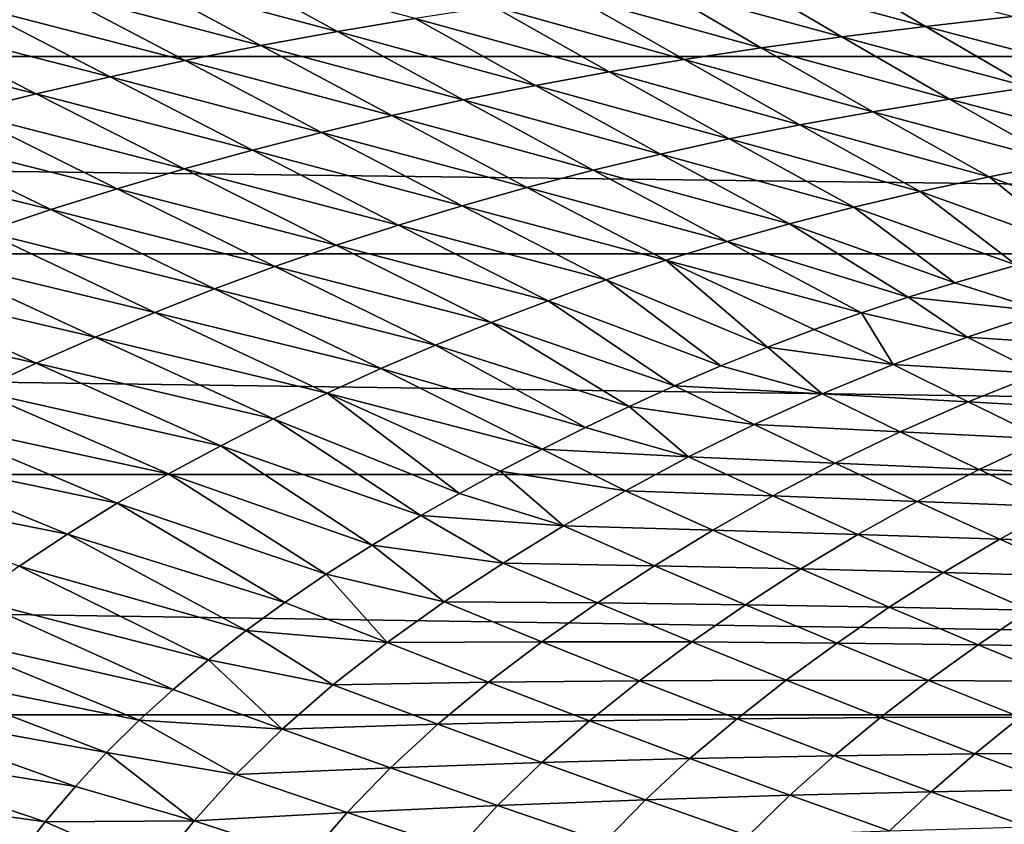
# Model space of a CAD drawing. Header units: metres. Extents: x -160 to 52, y -25 to 25.
# Tile 29 of 168: x -68 to -58, y 11 to 19. Entities that reach past the tile are written whole.
import ezdxf

# ---------------------------------------------------------------- set-up
doc = ezdxf.new("R2010")
doc.units = ezdxf.units.M
doc.layers.add('solid_509089_SW0001', color=7, linetype='CONTINUOUS')

msp = doc.modelspace()

# ---------------------------------------------------------------- linework, layer by layer
at = {"layer": 'solid_509089_SW0001'}
for points in [[(-159.199997, 20.469452, -13.46297), (-2.2, 20.469452, -13.46297), (-2.2, 18.768089, -15.748297)], [(-159.199997, 18.768089, -15.748297), (-159.199997, 20.469452, -13.46297), (-2.2, 18.768089, -15.748297)], [(-65.689278, 19.672653, 19.180714), (-66.50309, 19.550064, 19.241394), (-64.489189, 19.016115, 21.22525)], [(-65.689278, 19.672653, 19.180714), (-64.489189, 19.016115, 21.22525), (-63.722393, 19.144125, 21.177629)], [(-59.648785, 19.653711, 21.117506), (-60.515053, 19.564802, 21.109821), (-58.665737, 19.066225, 23.274443)], [(-59.648785, 19.653711, 21.117506), (-58.665737, 19.066225, 23.274443), (-57.805351, 19.164156, 23.288736)], [(-66.50309, 19.550064, 19.241394), (-67.311432, 19.417274, 19.316584), (-65.249084, 18.877388, 21.286491)], [(-66.50309, 19.550064, 19.241394), (-65.249084, 18.877388, 21.286491), (-64.489189, 19.016115, 21.22525)], [(-60.515053, 19.564802, 21.109821), (-61.351151, 19.470419, 21.11076), (-59.49514, 18.96254, 23.268602)], [(-60.515053, 19.564802, 21.109821), (-59.49514, 18.96254, 23.268602), (-58.665737, 19.066225, 23.274443)], [(-67.311432, 19.417274, 19.316584), (-68.112015, 19.274452, 19.406832), (-66.001205, 18.728098, 21.361761)], [(-67.311432, 19.417274, 19.316584), (-66.001205, 18.728098, 21.361761), (-65.249084, 18.877388, 21.286491)], [(-61.351151, 19.470419, 21.11076), (-62.158691, 19.370106, 21.121326), (-60.291893, 18.853384, 23.271708)], [(-61.351151, 19.470419, 21.11076), (-60.291893, 18.853384, 23.271708), (-59.49514, 18.96254, 23.268602)], [(-62.158691, 19.370106, 21.121326), (-62.94659, 19.261892, 21.143171), (-61.057579, 18.73826, 23.284559)], [(-62.158691, 19.370106, 21.121326), (-61.057579, 18.73826, 23.284559), (-60.291893, 18.853384, 23.271708)], [(-68.112015, 19.274452, 19.406832), (-68.904655, 19.121351, 19.51273), (-66.743622, 18.568611, 21.451454)], [(-68.112015, 19.274452, 19.406832), (-66.743622, 18.568611, 21.451454), (-66.001205, 18.728098, 21.361761)], [(-62.94659, 19.261892, 21.143171), (-63.722393, 19.144125, 21.177629), (-61.800777, 18.614988, 23.308609)], [(-62.94659, 19.261892, 21.143171), (-61.800777, 18.614988, 23.308609), (-61.057579, 18.73826, 23.284559)], [(-68.904655, 19.121351, 19.51273), (-69.691422, 18.957277, 19.634937), (-67.476357, 18.398859, 21.556007)], [(-68.904655, 19.121351, 19.51273), (-67.476357, 18.398859, 21.556007), (-66.743622, 18.568611, 21.451454)], [(-63.722393, 19.144125, 21.177629), (-64.489189, 19.016115, 21.22525), (-62.528851, 18.481764, 23.345026)], [(-63.722393, 19.144125, 21.177629), (-62.528851, 18.481764, 23.345026), (-61.800777, 18.614988, 23.308609)], [(-57.805351, 19.164156, 23.288736), (-58.665737, 19.066225, 23.274443), (-56.810528, 18.578892, 25.572874)], [(-58.665737, 19.066225, 23.274443), (-59.49514, 18.96254, 23.268602), (-57.636475, 18.464949, 25.561283)], [(-58.665737, 19.066225, 23.274443), (-57.636475, 18.464949, 25.561283), (-56.810528, 18.578892, 25.572874)], [(-69.691422, 18.957277, 19.634937), (-68.201508, 18.218294, 21.675903), (-67.476357, 18.398859, 21.556007)], [(-64.489189, 19.016115, 21.22525), (-65.249084, 18.877388, 21.286491), (-63.245136, 18.337906, 23.394274)], [(-64.489189, 19.016115, 21.22525), (-63.245136, 18.337906, 23.394274), (-62.528851, 18.481764, 23.345026)], [(-59.49514, 18.96254, 23.268602), (-60.291893, 18.853384, 23.271708), (-58.429077, 18.34544, 25.558708)], [(-59.49514, 18.96254, 23.268602), (-58.429077, 18.34544, 25.558708), (-57.636475, 18.464949, 25.561283)], [(-65.249084, 18.877388, 21.286491), (-66.001205, 18.728098, 21.361761), (-63.952007, 18.182987, 23.456717)], [(-65.249084, 18.877388, 21.286491), (-63.952007, 18.182987, 23.456717), (-63.245136, 18.337906, 23.394274)], [(-60.291893, 18.853384, 23.271708), (-61.057579, 18.73826, 23.284559), (-59.186771, 18.220697, 25.565374)], [(-60.291893, 18.853384, 23.271708), (-59.186771, 18.220697, 25.565374), (-58.429077, 18.34544, 25.558708)], [(-159.199997, 18.768089, -15.748297), (-2.2, 18.768089, -15.748297), (-2.2, 16.81292, -17.820654)], [(-159.199997, 16.81292, -17.820654), (-159.199997, 18.768089, -15.748297), (-2.2, 16.81292, -17.820654)], [(-61.057579, 18.73826, 23.284559), (-61.800777, 18.614988, 23.308609), (-59.911118, 18.090183, 25.58182)], [(-61.057579, 18.73826, 23.284559), (-59.911118, 18.090183, 25.58182), (-59.186771, 18.220697, 25.565374)], [(-66.001205, 18.728098, 21.361761), (-66.743622, 18.568611, 21.451454), (-64.648926, 18.017323, 23.532642)], [(-66.001205, 18.728098, 21.361761), (-64.648926, 18.017323, 23.532642), (-63.952007, 18.182987, 23.456717)], [(-66.743622, 18.568611, 21.451454), (-67.476357, 18.398859, 21.556007), (-65.33432, 17.841492, 23.622309)], [(-66.743622, 18.568611, 21.451454), (-65.33432, 17.841492, 23.622309), (-64.648926, 18.017323, 23.532642)], [(-61.800777, 18.614988, 23.308609), (-62.528851, 18.481764, 23.345026), (-60.610355, 17.951519, 25.609226)], [(-61.800777, 18.614988, 23.308609), (-60.610355, 17.951519, 25.609226), (-59.911118, 18.090183, 25.58182)], [(-62.528851, 18.481764, 23.345026), (-63.245136, 18.337906, 23.394274), (-61.291679, 17.802753, 25.648569)], [(-62.528851, 18.481764, 23.345026), (-61.291679, 17.802753, 25.648569), (-60.610355, 17.951519, 25.609226)], [(-57.636475, 18.464949, 25.561283), (-58.429077, 18.34544, 25.558708), (-56.560795, 17.853699, 27.989046)], [(-67.476357, 18.398859, 21.556007), (-68.201508, 18.218294, 21.675903), (-66.008385, 17.655607, 23.726006)], [(-67.476357, 18.398859, 21.556007), (-66.008385, 17.655607, 23.726006), (-65.33432, 17.841492, 23.622309)], [(-58.429077, 18.34544, 25.558708), (-59.186771, 18.220697, 25.565374), (-57.316769, 17.717461, 27.99177)], [(-58.429077, 18.34544, 25.558708), (-57.316769, 17.717461, 27.99177), (-56.560795, 17.853699, 27.989046)], [(-63.245136, 18.337906, 23.394274), (-63.952007, 18.182987, 23.456717), (-61.95863, 17.643198, 25.700232)], [(-63.245136, 18.337906, 23.394274), (-61.95863, 17.643198, 25.700232), (-61.291679, 17.802753, 25.648569)], [(-68.201508, 18.218294, 21.675903), (-68.921455, 18.026155, 21.811838), (-66.673256, 17.45927, 23.844051)], [(-68.201508, 18.218294, 21.675903), (-66.673256, 17.45927, 23.844051), (-66.008385, 17.655607, 23.726006)], [(-63.952007, 18.182987, 23.456717), (-64.648926, 18.017323, 23.532642), (-62.613857, 17.472462, 25.764513)], [(-63.952007, 18.182987, 23.456717), (-62.613857, 17.472462, 25.764513), (-61.95863, 17.643198, 25.700232)], [(-59.186771, 18.220697, 25.565374), (-59.911118, 18.090183, 25.58182), (-58.035854, 17.5765, 28.003912)], [(-59.186771, 18.220697, 25.565374), (-58.035854, 17.5765, 28.003912), (-57.316769, 17.717461, 27.99177)], [(-59.911118, 18.090183, 25.58182), (-60.610355, 17.951519, 25.609226), (-58.719589, 17.43026, 28.025667)], [(-59.911118, 18.090183, 25.58182), (-58.719589, 17.43026, 28.025667), (-58.035854, 17.5765, 28.003912)], [(-68.921455, 18.026155, 21.811838), (-69.639053, 17.8211, 21.965162), (-67.331291, 17.25189, 23.976967)], [(-68.921455, 18.026155, 21.811838), (-67.331291, 17.25189, 23.976967), (-66.673256, 17.45927, 23.844051)], [(-64.648926, 18.017323, 23.532642), (-65.33432, 17.841492, 23.622309), (-63.257141, 17.291014, 25.841599)], [(-64.648926, 18.017323, 23.532642), (-63.257141, 17.291014, 25.841599), (-62.613857, 17.472462, 25.764513)], [(-60.610355, 17.951519, 25.609226), (-61.291679, 17.802753, 25.648569), (-59.375881, 17.276178, 28.05789)], [(-60.610355, 17.951519, 25.609226), (-59.375881, 17.276178, 28.05789), (-58.719589, 17.43026, 28.025667)], [(-69.639053, 17.8211, 21.965162), (-67.985283, 17.032324, 24.125868), (-67.331291, 17.25189, 23.976967)], [(-65.33432, 17.841492, 23.622309), (-66.008385, 17.655607, 23.726006), (-63.887218, 17.099628, 25.931629)], [(-65.33432, 17.841492, 23.622309), (-63.887218, 17.099628, 25.931629), (-63.257141, 17.291014, 25.841599)], [(-61.291679, 17.802753, 25.648569), (-61.95863, 17.643198, 25.700232), (-60.011761, 17.112156, 28.101313)], [(-61.291679, 17.802753, 25.648569), (-60.011761, 17.112156, 28.101313), (-59.375881, 17.276178, 28.05789)], [(-57.316769, 17.717461, 27.99177), (-58.035854, 17.5765, 28.003912), (-56.519535, 17.014397, 30.547821)], [(-66.008385, 17.655607, 23.726006), (-66.673256, 17.45927, 23.844051), (-64.504478, 16.898596, 26.034769)], [(-66.008385, 17.655607, 23.726006), (-64.504478, 16.898596, 26.034769), (-63.887218, 17.099628, 25.931629)], [(-61.95863, 17.643198, 25.700232), (-62.613857, 17.472462, 25.764513), (-60.630962, 16.937479, 28.156267)], [(-61.95863, 17.643198, 25.700232), (-60.630962, 16.937479, 28.156267), (-60.011761, 17.112156, 28.101313)], [(-58.035854, 17.5765, 28.003912), (-58.719589, 17.43026, 28.025667), (-57.145885, 16.86412, 30.570789)], [(-58.035854, 17.5765, 28.003912), (-57.145885, 16.86412, 30.570789), (-56.519535, 17.014397, 30.547821)], [(-62.613857, 17.472462, 25.764513), (-63.257141, 17.291014, 25.841599), (-61.236382, 16.751762, 28.223013)], [(-62.613857, 17.472462, 25.764513), (-61.236382, 16.751762, 28.223013), (-60.630962, 16.937479, 28.156267)], [(-66.673256, 17.45927, 23.844051), (-67.331291, 17.25189, 23.976967), (-65.111061, 16.687668, 26.151201)], [(-66.673256, 17.45927, 23.844051), (-65.111061, 16.687668, 26.151201), (-64.504478, 16.898596, 26.034769)], [(-58.719589, 17.43026, 28.025667), (-59.375881, 17.276178, 28.05789), (-57.763065, 16.703167, 30.603361)], [(-58.719589, 17.43026, 28.025667), (-57.763065, 16.703167, 30.603361), (-57.145885, 16.86412, 30.570789)], [(-63.257141, 17.291014, 25.841599), (-63.887218, 17.099628, 25.931629), (-61.828083, 16.555601, 28.301666)], [(-63.257141, 17.291014, 25.841599), (-61.828083, 16.555601, 28.301666), (-61.236382, 16.751762, 28.223013)], [(-59.375881, 17.276178, 28.05789), (-60.011761, 17.112156, 28.101313), (-58.375275, 16.528275, 30.646952)], [(-59.375881, 17.276178, 28.05789), (-58.375275, 16.528275, 30.646952), (-57.763065, 16.703167, 30.603361)], [(-67.331291, 17.25189, 23.976967), (-67.985283, 17.032324, 24.125868), (-65.709305, 16.466408, 26.281286)], [(-67.331291, 17.25189, 23.976967), (-65.709305, 16.466408, 26.281286), (-65.111061, 16.687668, 26.151201)], [(-63.887218, 17.099628, 25.931629), (-64.504478, 16.898596, 26.034769), (-62.405128, 16.349947, 28.392284)], [(-63.887218, 17.099628, 25.931629), (-62.405128, 16.349947, 28.392284), (-61.828083, 16.555601, 28.301666)], [(-60.011761, 17.112156, 28.101313), (-60.630962, 16.937479, 28.156267), (-58.835831, 16.385571, 30.687992)], [(-60.011761, 17.112156, 28.101313), (-58.835831, 16.385571, 30.687992), (-58.375275, 16.528275, 30.646952)], [(-67.985283, 17.032324, 24.125868), (-68.637764, 16.799335, 24.291994), (-66.301895, 16.233885, 26.425932)], [(-67.985283, 17.032324, 24.125868), (-66.301895, 16.233885, 26.425932), (-65.709305, 16.466408, 26.281286)], [(-64.504478, 16.898596, 26.034769), (-65.111061, 16.687668, 26.151201), (-62.968048, 16.135241, 28.494938)], [(-64.504478, 16.898596, 26.034769), (-62.968048, 16.135241, 28.494938), (-62.405128, 16.349947, 28.392284)], [(-60.630962, 16.937479, 28.156267), (-61.236382, 16.751762, 28.223013), (-59.300488, 16.231312, 30.737207)], [(-60.630962, 16.937479, 28.156267), (-59.300488, 16.231312, 30.737207), (-58.835831, 16.385571, 30.687992)], [(-159.199997, 16.81292, -17.820654), (-2.2, 16.81292, -17.820654), (-2.2, 14.630385, -19.652018)], [(-159.199997, 14.630385, -19.652018), (-159.199997, 16.81292, -17.820654), (-2.2, 14.630385, -19.652018)], [(-68.637764, 16.799335, 24.291994), (-69.287918, 16.551746, 24.476639), (-66.891312, 15.98908, 26.586159)], [(-68.637764, 16.799335, 24.291994), (-66.891312, 15.98908, 26.586159), (-66.301895, 16.233885, 26.425932)], [(-65.111061, 16.687668, 26.151201), (-65.709305, 16.466408, 26.281286), (-63.518978, 15.911362, 28.609701)], [(-65.111061, 16.687668, 26.151201), (-63.518978, 15.911362, 28.609701), (-62.968048, 16.135241, 28.494938)], [(-61.236382, 16.751762, 28.223013), (-61.828083, 16.555601, 28.301666), (-60.231457, 15.889645, 30.861639)], [(-61.236382, 16.751762, 28.223013), (-59.767223, 16.065548, 30.795078), (-59.300488, 16.231312, 30.737207)], [(-61.236382, 16.751762, 28.223013), (-60.231457, 15.889645, 30.861639), (-59.767223, 16.065548, 30.795078)], [(-57.485474, 16.244761, 32.022671), (-57.763065, 16.703167, 30.603361), (-58.375275, 16.528275, 30.646952)], [(-69.287918, 16.551746, 24.476639), (-69.93293, 16.288418, 24.681114), (-67.476959, 15.731085, 26.763056)], [(-69.287918, 16.551746, 24.476639), (-67.476959, 15.731085, 26.763056), (-66.891312, 15.98908, 26.586159)], [(-61.828083, 16.555601, 28.301666), (-62.405128, 16.349947, 28.392284), (-60.691799, 15.704072, 30.937237)], [(-61.828083, 16.555601, 28.301666), (-60.691799, 15.704072, 30.937237), (-60.231457, 15.889645, 30.861639)], [(-57.485474, 16.244761, 32.022671), (-58.375275, 16.528275, 30.646952), (-58.835831, 16.385571, 30.687992)], [(-65.709305, 16.466408, 26.281286), (-66.301895, 16.233885, 26.425932), (-64.060226, 15.678024, 28.736813)], [(-65.709305, 16.466408, 26.281286), (-64.060226, 15.678024, 28.736813), (-63.518978, 15.911362, 28.609701)], [(-62.405128, 16.349947, 28.392284), (-62.968048, 16.135241, 28.494938), (-61.150501, 15.507788, 31.022852)], [(-62.405128, 16.349947, 28.392284), (-61.150501, 15.507788, 31.022852), (-60.691799, 15.704072, 30.937237)], [(-58.251766, 15.990762, 32.09605), (-58.835831, 16.385571, 30.687992), (-59.300488, 16.231312, 30.737207)], [(-57.485474, 16.244761, 32.022671), (-58.835831, 16.385571, 30.687992), (-58.251766, 15.990762, 32.09605)], [(-69.93293, 16.288418, 24.681114), (-68.056435, 15.459056, 26.957745), (-67.476959, 15.731085, 26.763056)], [(-66.301895, 16.233885, 26.425932), (-66.891312, 15.98908, 26.586159), (-64.594376, 15.434487, 28.877005)], [(-66.301895, 16.233885, 26.425932), (-64.594376, 15.434487, 28.877005), (-64.060226, 15.678024, 28.736813)], [(-58.985081, 15.718472, 32.187202), (-59.300488, 16.231312, 30.737207), (-59.767223, 16.065548, 30.795078)], [(-58.251766, 15.990762, 32.09605), (-59.300488, 16.231312, 30.737207), (-58.985081, 15.718472, 32.187202)], [(-57.485474, 16.244761, 32.022671), (-58.251766, 15.990762, 32.09605), (-56.80212, 15.893633, 33.473866)], [(-62.968048, 16.135241, 28.494938), (-63.518978, 15.911362, 28.609701), (-61.600342, 15.304, 31.117352)], [(-62.968048, 16.135241, 28.494938), (-61.600342, 15.304, 31.117352), (-61.150501, 15.507788, 31.022852)], [(-58.985081, 15.718472, 32.187202), (-59.767223, 16.065548, 30.795078), (-60.231457, 15.889645, 30.861639)], [(-66.891312, 15.98908, 26.586159), (-67.476959, 15.731085, 26.763056), (-65.123802, 15.179937, 29.03112)], [(-66.891312, 15.98908, 26.586159), (-65.123802, 15.179937, 29.03112), (-64.594376, 15.434487, 28.877005)], [(-63.518978, 15.911362, 28.609701), (-64.060226, 15.678024, 28.736813), (-62.03537, 15.096162, 31.219076)], [(-63.518978, 15.911362, 28.609701), (-62.03537, 15.096162, 31.219076), (-61.600342, 15.304, 31.117352)], [(-58.251766, 15.990762, 32.09605), (-58.985081, 15.718472, 32.187202), (-57.539883, 15.630609, 33.550655)], [(-58.251766, 15.990762, 32.09605), (-57.539883, 15.630609, 33.550655), (-56.80212, 15.893633, 33.473866)], [(-59.689537, 15.428371, 32.296558), (-60.231457, 15.889645, 30.861639), (-60.691799, 15.704072, 30.937237)], [(-58.985081, 15.718472, 32.187202), (-60.231457, 15.889645, 30.861639), (-59.689537, 15.428371, 32.296558)], [(-67.476959, 15.731085, 26.763056), (-68.056435, 15.459056, 26.957745), (-65.64814, 14.913714, 29.200073)], [(-67.476959, 15.731085, 26.763056), (-65.64814, 14.913714, 29.200073), (-65.123802, 15.179937, 29.03112)], [(-58.985081, 15.718472, 32.187202), (-59.689537, 15.428371, 32.296558), (-58.243599, 15.350319, 33.643513)], [(-58.985081, 15.718472, 32.187202), (-58.243599, 15.350319, 33.643513), (-57.539883, 15.630609, 33.550655)], [(-64.060226, 15.678024, 28.736813), (-64.594376, 15.434487, 28.877005), (-62.462421, 14.881764, 31.32925)], [(-64.060226, 15.678024, 28.736813), (-62.462421, 14.881764, 31.32925), (-62.03537, 15.096162, 31.219076)], [(-59.689537, 15.428371, 32.296558), (-60.691799, 15.704072, 30.937237), (-61.150501, 15.507788, 31.022852)], [(-57.539883, 15.630609, 33.550655), (-58.243599, 15.350319, 33.643513), (-56.81501, 15.270644, 35.062027)], [(-68.056435, 15.459056, 26.957745), (-68.626663, 15.172156, 27.171022), (-66.165375, 14.635252, 29.384829)], [(-68.056435, 15.459056, 26.957745), (-66.165375, 14.635252, 29.384829), (-65.64814, 14.913714, 29.200073)], [(-64.594376, 15.434487, 28.877005), (-65.123802, 15.179937, 29.03112), (-63.281384, 14.441618, 31.571007)], [(-64.594376, 15.434487, 28.877005), (-62.879875, 14.662164, 31.447342), (-62.462421, 14.881764, 31.32925)], [(-64.594376, 15.434487, 28.877005), (-63.281384, 14.441618, 31.571007), (-62.879875, 14.662164, 31.447342)], [(-60.364334, 15.12302, 32.424164), (-61.150501, 15.507788, 31.022852), (-61.600342, 15.304, 31.117352)], [(-59.689537, 15.428371, 32.296558), (-61.150501, 15.507788, 31.022852), (-60.364334, 15.12302, 32.424164)], [(-59.689537, 15.428371, 32.296558), (-60.364334, 15.12302, 32.424164), (-58.917603, 15.053173, 33.752949)], [(-59.689537, 15.428371, 32.296558), (-58.917603, 15.053173, 33.752949), (-58.243599, 15.350319, 33.643513)], [(-58.243599, 15.350319, 33.643513), (-58.917603, 15.053173, 33.752949), (-57.49025, 14.983027, 35.15591)], [(-58.243599, 15.350319, 33.643513), (-57.49025, 14.983027, 35.15591), (-56.81501, 15.270644, 35.062027)], [(-61.012386, 14.803399, 32.57003), (-61.600342, 15.304, 31.117352), (-62.03537, 15.096162, 31.219076)], [(-60.364334, 15.12302, 32.424164), (-61.600342, 15.304, 31.117352), (-61.012386, 14.803399, 32.57003)], [(-68.626663, 15.172156, 27.171022), (-69.183502, 14.86956, 27.403141), (-66.67289, 14.344005, 29.586056)], [(-68.626663, 15.172156, 27.171022), (-66.67289, 14.344005, 29.586056), (-66.165375, 14.635252, 29.384829)], [(-65.123802, 15.179937, 29.03112), (-65.64814, 14.913714, 29.200073), (-63.663689, 14.222609, 31.698671)], [(-65.123802, 15.179937, 29.03112), (-63.663689, 14.222609, 31.698671), (-63.281384, 14.441618, 31.571007)], [(-60.364334, 15.12302, 32.424164), (-61.012386, 14.803399, 32.57003), (-59.561359, 14.74177, 33.879055)], [(-60.364334, 15.12302, 32.424164), (-59.561359, 14.74177, 33.879055), (-58.917603, 15.053173, 33.752949)], [(-61.012386, 14.803399, 32.57003), (-62.03537, 15.096162, 31.219076), (-62.462421, 14.881764, 31.32925)], [(-58.917603, 15.053173, 33.752949), (-59.561359, 14.74177, 33.879055), (-58.135189, 14.679711, 35.264542)], [(-58.917603, 15.053173, 33.752949), (-58.135189, 14.679711, 35.264542), (-57.49025, 14.983027, 35.15591)], [(-57.49025, 14.983027, 35.15591), (-58.135189, 14.679711, 35.264542), (-56.726395, 14.618237, 36.724731)], [(-69.183502, 14.86956, 27.403141), (-69.722534, 14.550677, 27.653847), (-67.167168, 14.039465, 29.803938)], [(-69.183502, 14.86956, 27.403141), (-67.167168, 14.039465, 29.803938), (-66.67289, 14.344005, 29.586056)], [(-65.64814, 14.913714, 29.200073), (-66.165375, 14.635252, 29.384829), (-64.148529, 13.930602, 31.876253)], [(-65.64814, 14.913714, 29.200073), (-64.148529, 13.930602, 31.876253), (-63.663689, 14.222609, 31.698671)], [(-61.639072, 14.469293, 32.734371), (-62.462421, 14.881764, 31.32925), (-62.879875, 14.662164, 31.447342)], [(-61.012386, 14.803399, 32.57003), (-62.462421, 14.881764, 31.32925), (-61.639072, 14.469293, 32.734371)], [(-61.012386, 14.803399, 32.57003), (-61.639072, 14.469293, 32.734371), (-60.177811, 14.417121, 34.02187)], [(-61.012386, 14.803399, 32.57003), (-60.177811, 14.417121, 34.02187), (-59.561359, 14.74177, 33.879055)], [(-59.561359, 14.74177, 33.879055), (-60.177811, 14.417121, 34.02187), (-58.749516, 14.363283, 35.388096)], [(-59.561359, 14.74177, 33.879055), (-58.749516, 14.363283, 35.388096), (-58.135189, 14.679711, 35.264542)], [(-66.165375, 14.635252, 29.384829), (-66.67289, 14.344005, 29.586056), (-64.601532, 13.641167, 32.060253)], [(-66.165375, 14.635252, 29.384829), (-64.601532, 13.641167, 32.060253), (-64.148529, 13.930602, 31.876253)], [(-62.250278, 14.119528, 32.918449), (-62.879875, 14.662164, 31.447342), (-63.281384, 14.441618, 31.571007)], [(-61.639072, 14.469293, 32.734371), (-62.879875, 14.662164, 31.447342), (-62.250278, 14.119528, 32.918449)], [(-58.135189, 14.679711, 35.264542), (-58.749516, 14.363283, 35.388096), (-57.343586, 14.309566, 36.831787)], [(-58.135189, 14.679711, 35.264542), (-57.343586, 14.309566, 36.831787), (-56.726395, 14.618237, 36.724731)], [(-159.199997, 14.630385, -19.652018), (-2.2, 14.630385, -19.652018), (-2.2, 12.25, -21.217623)], [(-159.199997, 12.25, -21.217623), (-159.199997, 14.630385, -19.652018), (-2.2, 12.25, -21.217623)], [(-69.722534, 14.550677, 27.653847), (-67.644432, 13.721335, 30.038198), (-67.167168, 14.039465, 29.803938)], [(-62.250278, 14.119528, 32.918449), (-63.281384, 14.441618, 31.571007), (-63.663689, 14.222609, 31.698671)], [(-61.639072, 14.469293, 32.734371), (-62.250278, 14.119528, 32.918449), (-60.772205, 14.079044, 34.18161)], [(-61.639072, 14.469293, 32.734371), (-60.772205, 14.079044, 34.18161), (-60.177811, 14.417121, 34.02187)], [(-66.67289, 14.344005, 29.586056), (-67.167168, 14.039465, 29.803938), (-65.014137, 13.360765, 32.245369)], [(-66.67289, 14.344005, 29.586056), (-65.014137, 13.360765, 32.245369), (-64.601532, 13.641167, 32.060253)], [(-60.177811, 14.417121, 34.02187), (-60.772205, 14.079044, 34.18161), (-59.336166, 14.034734, 35.526684)], [(-60.177811, 14.417121, 34.02187), (-59.336166, 14.034734, 35.526684), (-58.749516, 14.363283, 35.388096)], [(-58.749516, 14.363283, 35.388096), (-59.336166, 14.034734, 35.526684), (-57.930004, 13.989057, 36.95187)], [(-58.749516, 14.363283, 35.388096), (-57.930004, 13.989057, 36.95187), (-57.343586, 14.309566, 36.831787)], [(-57.343586, 14.309566, 36.831787), (-57.930004, 13.989057, 36.95187), (-56.54398, 13.944132, 38.455441)], [(-62.849476, 13.752873, 33.123966), (-63.663689, 14.222609, 31.698671), (-64.148529, 13.930602, 31.876253)], [(-62.250278, 14.119528, 32.918449), (-63.663689, 14.222609, 31.698671), (-62.849476, 13.752873, 33.123966)], [(-62.250278, 14.119528, 32.918449), (-62.849476, 13.752873, 33.123966), (-61.350224, 13.726465, 34.359497)], [(-62.250278, 14.119528, 32.918449), (-61.350224, 13.726465, 34.359497), (-60.772205, 14.079044, 34.18161)], [(-60.772205, 14.079044, 34.18161), (-61.350224, 13.726465, 34.359497), (-59.90023, 13.693866, 35.680584)], [(-60.772205, 14.079044, 34.18161), (-59.90023, 13.693866, 35.680584), (-59.336166, 14.034734, 35.526684)], [(-67.167168, 14.039465, 29.803938), (-67.644432, 13.721335, 30.038198), (-65.39695, 13.083256, 32.434513)], [(-67.167168, 14.039465, 29.803938), (-65.39695, 13.083256, 32.434513), (-65.014137, 13.360765, 32.245369)], [(-59.336166, 14.034734, 35.526684), (-59.90023, 13.693866, 35.680584), (-58.488552, 13.657634, 37.085197)], [(-59.336166, 14.034734, 35.526684), (-58.488552, 13.657634, 37.085197), (-57.930004, 13.989057, 36.95187)], [(-57.930004, 13.989057, 36.95187), (-58.488552, 13.657634, 37.085197), (-57.103916, 13.620357, 38.571281)], [(-57.930004, 13.989057, 36.95187), (-57.103916, 13.620357, 38.571281), (-56.54398, 13.944132, 38.455441)], [(-63.433846, 13.368665, 33.352863), (-64.148529, 13.930602, 31.876253), (-64.601532, 13.641167, 32.060253)], [(-62.849476, 13.752873, 33.123966), (-64.148529, 13.930602, 31.876253), (-63.433846, 13.368665, 33.352863)], [(-67.644432, 13.721335, 30.038198), (-68.10022, 13.390371, 30.28643), (-65.767616, 12.795347, 32.635693)], [(-67.644432, 13.721335, 30.038198), (-65.767616, 12.795347, 32.635693), (-65.39695, 13.083256, 32.434513)], [(-62.849476, 13.752873, 33.123966), (-63.433846, 13.368665, 33.352863), (-61.915276, 13.358287, 34.557159)], [(-62.849476, 13.752873, 33.123966), (-61.915276, 13.358287, 34.557159), (-61.350224, 13.726465, 34.359497)], [(-61.350224, 13.726465, 34.359497), (-61.915276, 13.358287, 34.557159), (-60.447166, 13.339657, 35.851002)], [(-61.350224, 13.726465, 34.359497), (-60.447166, 13.339657, 35.851002), (-59.90023, 13.693866, 35.680584)], [(-59.90023, 13.693866, 35.680584), (-60.447166, 13.339657, 35.851002), (-59.024151, 13.315042, 37.232147)], [(-59.90023, 13.693866, 35.680584), (-59.024151, 13.315042, 37.232147), (-58.488552, 13.657634, 37.085197)], [(-58.488552, 13.657634, 37.085197), (-59.024151, 13.315042, 37.232147), (-57.635967, 13.286945, 38.698483)], [(-58.488552, 13.657634, 37.085197), (-57.635967, 13.286945, 38.698483), (-57.103916, 13.620357, 38.571281)], [(-63.99831, 12.966441, 33.606415), (-64.601532, 13.641167, 32.060253), (-65.014137, 13.360765, 32.245369)], [(-63.433846, 13.368665, 33.352863), (-64.601532, 13.641167, 32.060253), (-63.99831, 12.966441, 33.606415)], [(-68.10022, 13.390371, 30.28643), (-68.529831, 13.047745, 30.545475), (-66.118912, 12.501265, 32.844547)], [(-68.10022, 13.390371, 30.28643), (-66.118912, 12.501265, 32.844547), (-65.767616, 12.795347, 32.635693)], [(-63.433846, 13.368665, 33.352863), (-63.99831, 12.966441, 33.606415), (-62.464855, 12.974017, 34.776489)], [(-63.433846, 13.368665, 33.352863), (-62.464855, 12.974017, 34.776489), (-61.915276, 13.358287, 34.557159)], [(-63.99831, 12.966441, 33.606415), (-65.014137, 13.360765, 32.245369), (-65.39695, 13.083256, 32.434513)], [(-61.915276, 13.358287, 34.557159), (-62.464855, 12.974017, 34.776489), (-60.980282, 12.971092, 36.039551)], [(-61.915276, 13.358287, 34.557159), (-60.980282, 12.971092, 36.039551), (-60.447166, 13.339657, 35.851002)], [(-60.447166, 13.339657, 35.851002), (-60.980282, 12.971092, 36.039551), (-59.542007, 12.960266, 37.393955)], [(-60.447166, 13.339657, 35.851002), (-59.542007, 12.960266, 37.393955), (-59.024151, 13.315042, 37.232147)], [(-59.024151, 13.315042, 37.232147), (-59.542007, 12.960266, 37.393955), (-58.144855, 12.943548, 38.837528)], [(-59.024151, 13.315042, 37.232147), (-58.144855, 12.943548, 38.837528), (-57.635967, 13.286945, 38.698483)], [(-57.635967, 13.286945, 38.698483), (-58.144855, 12.943548, 38.837528), (-56.779526, 12.923817, 40.367401)], [(-64.536041, 12.546028, 33.884693), (-65.39695, 13.083256, 32.434513), (-65.767616, 12.795347, 32.635693)], [(-63.99831, 12.966441, 33.606415), (-65.39695, 13.083256, 32.434513), (-64.536041, 12.546028, 33.884693)], [(-68.529831, 13.047745, 30.545475), (-68.928787, 12.696247, 30.810534), (-66.454865, 12.195987, 33.063175)], [(-68.529831, 13.047745, 30.545475), (-66.454865, 12.195987, 33.063175), (-66.118912, 12.501265, 32.844547)], [(-63.99831, 12.966441, 33.606415), (-62.99437, 12.57339, 35.018764), (-62.464855, 12.974017, 34.776489)], [(-62.464855, 12.974017, 34.776489), (-62.99437, 12.57339, 35.018764), (-61.497356, 12.587799, 36.248119)], [(-62.464855, 12.974017, 34.776489), (-61.497356, 12.587799, 36.248119), (-60.980282, 12.971092, 36.039551)], [(-63.99831, 12.966441, 33.606415), (-64.536041, 12.546028, 33.884693), (-62.99437, 12.57339, 35.018764)], [(-60.980282, 12.971092, 36.039551), (-61.497356, 12.587799, 36.248119), (-60.045315, 12.592332, 37.572262)], [(-60.980282, 12.971092, 36.039551), (-60.045315, 12.592332, 37.572262), (-59.542007, 12.960266, 37.393955)], [(-59.542007, 12.960266, 37.393955), (-60.045315, 12.592332, 37.572262), (-58.635536, 12.589122, 38.989742)], [(-59.542007, 12.960266, 37.393955), (-58.635536, 12.589122, 38.989742), (-58.144855, 12.943548, 38.837528)], [(-58.144855, 12.943548, 38.837528), (-58.635536, 12.589122, 38.989742), (-57.263367, 12.580381, 40.497757)], [(-58.144855, 12.943548, 38.837528), (-57.263367, 12.580381, 40.497757), (-56.779526, 12.923817, 40.367401)], [(-65.039024, 12.109014, 34.183872), (-65.767616, 12.795347, 32.635693), (-66.118912, 12.501265, 32.844547)], [(-64.536041, 12.546028, 33.884693), (-65.767616, 12.795347, 32.635693), (-65.039024, 12.109014, 34.183872)], [(-68.928787, 12.696247, 30.810534), (-69.299706, 12.335315, 31.079241), (-66.778244, 11.875141, 33.292793)], [(-68.928787, 12.696247, 30.810534), (-66.778244, 11.875141, 33.292793), (-66.454865, 12.195987, 33.063175)], [(-62.99437, 12.57339, 35.018764), (-61.994232, 12.189646, 36.478024), (-61.497356, 12.587799, 36.248119)], [(-61.497356, 12.587799, 36.248119), (-61.994232, 12.189646, 36.478024), (-60.532104, 12.21093, 37.768978)], [(-61.497356, 12.587799, 36.248119), (-60.532104, 12.21093, 37.768978), (-60.045315, 12.592332, 37.572262)], [(-60.045315, 12.592332, 37.572262), (-60.532104, 12.21093, 37.768978), (-59.111073, 12.222695, 39.156807)], [(-60.045315, 12.592332, 37.572262), (-59.111073, 12.222695, 39.156807), (-58.635536, 12.589122, 38.989742)], [(-58.635536, 12.589122, 38.989742), (-59.111073, 12.222695, 39.156807), (-57.728683, 12.227074, 40.63953)], [(-58.635536, 12.589122, 38.989742), (-57.728683, 12.227074, 40.63953), (-57.263367, 12.580381, 40.497757)], [(-65.039024, 12.109014, 34.183872), (-66.118912, 12.501265, 32.844547), (-66.454865, 12.195987, 33.063175)], [(-64.536041, 12.546028, 33.884693), (-65.039024, 12.109014, 34.183872), (-63.497608, 12.156434, 35.28413)], [(-64.536041, 12.546028, 33.884693), (-63.497608, 12.156434, 35.28413), (-62.99437, 12.57339, 35.018764)], [(-62.99437, 12.57339, 35.018764), (-63.497608, 12.156434, 35.28413), (-61.994232, 12.189646, 36.478024)], [(-69.299706, 12.335315, 31.079241), (-69.654221, 11.957281, 31.355), (-67.087128, 11.540412, 33.530113)], [(-69.299706, 12.335315, 31.079241), (-67.087128, 11.540412, 33.530113), (-66.778244, 11.875141, 33.292793)], [(-159.199997, 12.25, -21.217623), (-2.2, 12.25, -21.217623), (-2.2, 9.703955, -22.496294)], [(-159.199997, 9.703955, -22.496294), (-159.199997, 12.25, -21.217623), (-2.2, 9.703955, -22.496294)], [(-65.49852, 11.659078, 34.496628), (-66.454865, 12.195987, 33.063175), (-66.778244, 11.875141, 33.292793)], [(-65.039024, 12.109014, 34.183872), (-66.454865, 12.195987, 33.063175), (-65.49852, 11.659078, 34.496628)], [(-61.994232, 12.189646, 36.478024), (-60.998631, 11.816014, 37.985508), (-60.532104, 12.21093, 37.768978)], [(-60.532104, 12.21093, 37.768978), (-60.998631, 11.816014, 37.985508), (-59.569721, 11.843978, 39.340698)], [(-60.532104, 12.21093, 37.768978), (-59.569721, 11.843978, 39.340698), (-59.111073, 12.222695, 39.156807)], [(-59.111073, 12.222695, 39.156807), (-59.569721, 11.843978, 39.340698), (-58.178394, 11.862891, 40.794487)], [(-59.111073, 12.222695, 39.156807), (-58.178394, 11.862891, 40.794487), (-57.728683, 12.227074, 40.63953)], [(-57.728683, 12.227074, 40.63953), (-58.178394, 11.862891, 40.794487), (-56.822681, 11.874927, 42.344265)], [(-65.039024, 12.109014, 34.183872), (-65.49852, 11.659078, 34.496628), (-63.967339, 11.724779, 35.569061)], [(-65.039024, 12.109014, 34.183872), (-63.967339, 11.724779, 35.569061), (-63.497608, 12.156434, 35.28413)], [(-63.497608, 12.156434, 35.28413), (-63.967339, 11.724779, 35.569061), (-62.46529, 11.776807, 36.729538)], [(-63.497608, 12.156434, 35.28413), (-62.46529, 11.776807, 36.729538), (-61.994232, 12.189646, 36.478024)], [(-61.994232, 12.189646, 36.478024), (-62.46529, 11.776807, 36.729538), (-60.998631, 11.816014, 37.985508)], [(-69.654221, 11.957281, 31.355), (-70.000061, 11.555091, 31.640682), (-67.385666, 11.189353, 33.774937)], [(-69.654221, 11.957281, 31.355), (-67.385666, 11.189353, 33.774937), (-67.087128, 11.540412, 33.530113)], [(-65.911972, 11.200258, 34.814308), (-66.778244, 11.875141, 33.292793), (-67.087128, 11.540412, 33.530113)], [(-65.49852, 11.659078, 34.496628), (-66.778244, 11.875141, 33.292793), (-65.911972, 11.200258, 34.814308)], [(-62.46529, 11.776807, 36.729538), (-61.439808, 11.407845, 38.222271), (-60.998631, 11.816014, 37.985508)], [(-60.998631, 11.816014, 37.985508), (-61.439808, 11.407845, 38.222271), (-60.008118, 11.452959, 39.542923)], [(-60.998631, 11.816014, 37.985508), (-60.008118, 11.452959, 39.542923), (-59.569721, 11.843978, 39.340698)], [(-59.569721, 11.843978, 39.340698), (-60.008118, 11.452959, 39.542923), (-58.610973, 11.487529, 40.964687)], [(-59.569721, 11.843978, 39.340698), (-58.610973, 11.487529, 40.964687), (-58.178394, 11.862891, 40.794487)], [(-58.178394, 11.862891, 40.794487), (-58.610973, 11.487529, 40.964687), (-57.248425, 11.513576, 42.486427)], [(-58.178394, 11.862891, 40.794487), (-57.248425, 11.513576, 42.486427), (-56.822681, 11.874927, 42.344265)], [(-65.49852, 11.659078, 34.496628), (-64.395683, 11.282009, 35.866703), (-63.967339, 11.724779, 35.569061)], [(-63.967339, 11.724779, 35.569061), (-64.395683, 11.282009, 35.866703), (-62.904018, 11.350888, 36.999462)], [(-63.967339, 11.724779, 35.569061), (-62.904018, 11.350888, 36.999462), (-62.46529, 11.776807, 36.729538)], [(-62.46529, 11.776807, 36.729538), (-62.904018, 11.350888, 36.999462), (-61.439808, 11.407845, 38.222271)], [(-65.49852, 11.659078, 34.496628), (-65.911972, 11.200258, 34.814308), (-64.395683, 11.282009, 35.866703)], [(-70.000061, 11.555091, 31.640682), (-67.680634, 10.814229, 34.030476), (-67.385666, 11.189353, 33.774937)], [(-65.911972, 11.200258, 34.814308), (-67.087128, 11.540412, 33.530113), (-67.385666, 11.189353, 33.774937)], [(-58.610973, 11.487529, 40.964687), (-57.656929, 11.142105, 42.642242), (-57.248425, 11.513576, 42.486427)], [(-61.439808, 11.407845, 38.222271), (-60.421688, 11.049937, 39.764099), (-60.008118, 11.452959, 39.542923)], [(-60.008118, 11.452959, 39.542923), (-60.421688, 11.049937, 39.764099), (-59.023422, 11.100967, 41.151772)], [(-60.008118, 11.452959, 39.542923), (-59.023422, 11.100967, 41.151772), (-58.610973, 11.487529, 40.964687)], [(-58.610973, 11.487529, 40.964687), (-59.023422, 11.100967, 41.151772), (-57.656929, 11.142105, 42.642242)], [(-64.395683, 11.282009, 35.866703), (-63.303341, 10.915314, 37.281445), (-62.904018, 11.350888, 36.999462)], [(-62.904018, 11.350888, 36.999462), (-63.303341, 10.915314, 37.281445), (-61.849808, 10.987947, 38.47644)], [(-62.904018, 11.350888, 36.999462), (-61.849808, 10.987947, 38.47644), (-61.439808, 11.407845, 38.222271)], [(-61.439808, 11.407845, 38.222271), (-61.849808, 10.987947, 38.47644), (-60.421688, 11.049937, 39.764099)], [(-65.911972, 11.200258, 34.814308), (-64.780418, 10.832116, 36.168869), (-64.395683, 11.282009, 35.866703)], [(-64.395683, 11.282009, 35.866703), (-64.780418, 10.832116, 36.168869), (-63.303341, 10.915314, 37.281445)], [(-66.299126, 10.719213, 35.141068), (-67.385666, 11.189353, 33.774937), (-67.680634, 10.814229, 34.030476)], [(-65.911972, 11.200258, 34.814308), (-67.385666, 11.189353, 33.774937), (-66.299126, 10.719213, 35.141068)], [(-65.911972, 11.200258, 34.814308), (-66.299126, 10.719213, 35.141068), (-64.780418, 10.832116, 36.168869)]]:
    msp.add_3dface(points, dxfattribs=at)

doc.saveas('drawing.dxf')
